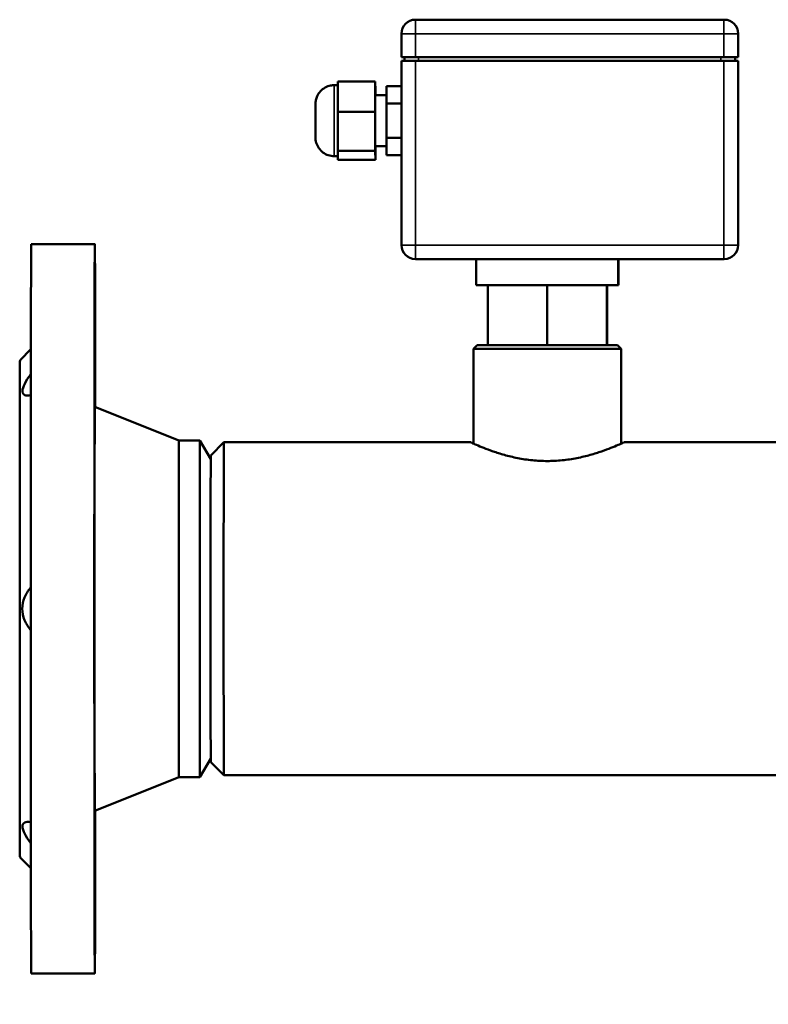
# Model space of a CAD drawing. Header units: millimetres. Extents: x -1252 to 7038, y -1657 to 2073.
# Tile 32 of 54: x 5079 to 5279, y 464 to 727. Entities that reach past the tile are written whole.
import ezdxf

# ---------------------------------------------------------------- set-up
doc = ezdxf.new("R2010")
doc.units = ezdxf.units.MM
doc.layers.add('Видимые тонкие (ГОСТ)', color=7, linetype='Continuous', lineweight=35)
doc.layers.add('Видимый контур (ГОСТ)', color=7, linetype='Continuous', lineweight=50)

msp = doc.modelspace()

# ---------------------------------------------------------------- linework, layer by layer
at = {"layer": 'Видимые тонкие (ГОСТ)'}
for p, q in [((5184.44, 723.75), (5180.7, 723.75)), ((5184.44, 717.5), (5184.44, 723.75)), ((5184.44, 723.75), (5266.94, 723.75)), ((5270.7, 723.75), (5266.94, 723.75)), ((5266.94, 717.5), (5266.94, 723.75)), ((5270.7, 717.5), (5270.7, 723.75)), ((5270.7, 723.75), (5270.77, 723.75)), ((5270.77, 717.5), (5270.77, 723.75)), ((5184.44, 667.25), (5184.44, 716.5)), ((5185.23, 716.5), (5185.23, 717.5)), ((5266.15, 717.5), (5266.15, 716.5)), ((5266.94, 716.5), (5266.94, 667.25)), ((5269.91, 716.5), (5269.91, 717.5)), ((5269.98, 717.5), (5269.98, 716.5)), ((5270.7, 667.25), (5270.7, 716.5)), ((5270.77, 716.5), (5270.77, 667.25)), ((5180.7, 667.25), (5184.44, 667.25)), ((5266.94, 667.25), (5184.44, 667.25)), ((5266.94, 667.25), (5270.7, 667.25)), ((5270.77, 667.25), (5270.7, 667.25))]:
    msp.add_line(p, q, dxfattribs=at)
for centre, major_axis, ratio, start_param, end_param in [((5184.45, 723.75), (0, 3.75), 0.001398, 0, 1.570796), ((5266.95, 723.75), (0, 3.75), 0.001398, 0, 1.570796), ((5266.95, 723.75), (0, 3.75), 0.999999, 4.712389, 6.283185), ((5267.02, 723.75), (0, 3.75), 0.999999, 4.712389, 6.283185), ((5162.73, 700.5), (0, -9.5), 0.001398, 3.141593, 6.283185), ((5184.45, 667.25), (0, -3.75), 0.001398, 4.712389, 6.283185), ((5266.95, 667.25), (0, -3.75), 0.001398, 4.712389, 6.283185), ((5266.95, 667.25), (0, -3.75), 0.999999, 0, 1.570796), ((5267.02, 667.25), (0, -3.75), 0.999999, 0, 1.570796)]:
    msp.add_ellipse(centre, major_axis=major_axis, ratio=ratio, start_param=start_param, end_param=end_param, dxfattribs=at)
at = {"layer": 'Видимый контур (ГОСТ)'}
for p, q in [((5266.95, 727.5), (5184.45, 727.5)), ((5267.02, 727.5), (5266.95, 727.5)), ((5180.7, 717.5), (5180.7, 723.75)), ((5270.77, 717.5), (5270.77, 723.75)), ((5184.44, 717.5), (5180.7, 717.5)), ((5180.7, 716.5), (5184.44, 716.5)), ((5180.7, 667.25), (5180.7, 716.5)), ((5181.49, 717.5), (5181.49, 716.5)), ((5184.44, 717.5), (5266.94, 717.5)), ((5266.94, 716.5), (5184.44, 716.5)), ((5270.7, 717.5), (5266.94, 717.5)), ((5266.94, 716.5), (5270.7, 716.5)), ((5269.98, 717.5), (5269.98, 716.5)), ((5270.7, 717.5), (5270.77, 717.5)), ((5270.77, 716.5), (5270.7, 716.5)), ((5270.77, 667.25), (5270.77, 716.5)), ((5163.72, 706.92), (5163.73, 710.96)), ((5173.73, 710.96), (5163.73, 710.96)), ((5173.73, 710.96), (5173.72, 702.88)), ((5173.74, 708.58), (5173.73, 710.96)), ((5163.73, 710), (5162.73, 710)), ((5173.74, 707.28), (5173.74, 708.58)), ((5176.72, 705.12), (5176.73, 709.74)), ((5180.7, 709.74), (5176.73, 709.74)), ((5163.72, 702.88), (5163.72, 706.92)), ((5176.73, 707.28), (5173.73, 707.28)), ((5180.7, 705.12), (5176.72, 705.12)), ((5176.72, 695.88), (5176.72, 705.12)), ((5173.72, 702.88), (5163.72, 702.88)), ((5163.72, 697.65), (5163.72, 702.88)), ((5173.72, 702.88), (5173.72, 692.42)), ((5163.72, 692.42), (5163.72, 697.65)), ((5180.7, 695.88), (5176.72, 695.88)), ((5176.73, 691.26), (5176.72, 695.88)), ((5173.72, 692.42), (5163.72, 692.42)), ((5163.73, 691.23), (5163.72, 692.42)), ((5173.72, 692.42), (5173.74, 690.03)), ((5176.73, 693.72), (5173.73, 693.72)), ((5173.74, 690.03), (5173.74, 693.72)), ((5163.73, 691), (5162.73, 691)), ((5163.74, 690.03), (5163.73, 691.23)), ((5173.74, 690.03), (5163.74, 690.03)), ((5180.7, 691.26), (5176.73, 691.26)), ((5081.73, 667.5), (5098.73, 667.5)), ((5184.45, 663.5), (5266.95, 663.5)), ((5200.7, 663.5), (5200.7, 656.5)), ((5238.7, 663.5), (5238.7, 656.5)), ((5238.77, 663.5), (5238.77, 656.5)), ((5266.95, 663.5), (5267.02, 663.5)), ((5238.7, 656.5), (5200.7, 656.5)), ((5203.78, 656.5), (5203.78, 640.5)), ((5219.71, 656.5), (5219.71, 640.5)), ((5235.66, 656.5), (5235.66, 640.5)), ((5235.68, 656.5), (5235.68, 640.5)), ((5238.77, 656.5), (5238.7, 656.5)), ((5200.98, 640.5), (5199.98, 639.5)), ((5200.98, 640.5), (5238.48, 640.5)), ((5238.48, 640.5), (5239.48, 639.5)), ((5078.73, 636.5), (5081.64, 639.4)), ((5239.48, 639.5), (5199.98, 639.5)), ((5199.98, 614.16), (5199.98, 639.5)), ((5239.48, 614.16), (5239.48, 639.5)), ((5121.23, 615), (5098.73, 624)), ((5121.23, 615), (5126.85, 615)), ((5129.72, 610.02), (5126.85, 615)), ((5129.73, 611), (5133.23, 614.5)), ((5199.23, 614.5), (5133.23, 614.5)), ((5303.46, 614.5), (5240.23, 614.5)), ((5129.72, 529.98), (5126.85, 525)), ((5129.73, 529), (5133.23, 525.5)), ((5121.23, 525), (5098.73, 516)), ((5121.23, 525), (5126.85, 525)), ((5303.46, 525.5), (5133.23, 525.5)), ((5078.73, 503.5), (5081.64, 500.6)), ((5081.73, 472.5), (5098.73, 472.5))]:
    msp.add_line(p, q, dxfattribs=at)
for centre, start, end in [((5184.45, 723.75), 90, 180), ((5267.02, 723.75), 0, 90), ((5184.45, 667.25), 180, 270), ((5267.02, 667.25), 270, 0)]:
    msp.add_arc(centre, 3.75, start, end, dxfattribs=at)
for centre, major_axis, start_param, end_param in [((5173.73, 700.5), (0, -6.78), 3.141593, 6.283185), ((5173.73, 700.5), (0, -6.78), 3.141593, 6.283185), ((5098.73, 570), (0, 97.5), 5.298806, 10.409157), ((5081.73, 570), (0, 97.5), 0, 3.141593), ((5078.73, 570), (0, 66.5), 0.001398, 3.140195), ((5098.73, 570), (0, 54), 6.282626, 9.425337), ((5121.23, 570), (0, 45), 0, 3.141593), ((5126.85, 570), (0, 45), 6.280764, 9.4272), ((5133.23, 570), (0, -44.5), 3.141593, 6.283185), ((5129.73, 570), (0, -41), 3.142991, 6.281787)]:
    msp.add_ellipse(centre, major_axis=major_axis, ratio=0.001398, start_param=start_param, end_param=end_param, dxfattribs=at)
for centre, major_axis in [((5098.68, 635.99), (0, 9)), ((5098.79, 635.99), (0, 9)), ((5098.63, 570), (0, -9)), ((5098.68, 504.01), (0, -9)), ((5098.79, 504.01), (0, -9))]:
    msp.add_ellipse(centre, major_axis=major_axis, ratio=0.001398, dxfattribs=at)
for points, knots in [([(5162.73, 691), (5162.19, 691), (5161.65, 691.09), (5160.63, 691.43), (5160.15, 691.69), (5159.3, 692.33), (5158.92, 692.72), (5158.32, 693.59), (5158.09, 694.08), (5157.86, 694.84), (5157.81, 695.1), (5157.76, 695.48), (5157.75, 695.6), (5157.74, 695.73), (5157.74, 695.76), (5157.74, 695.8), (5157.74, 695.82), (5157.74, 695.85), (5157.74, 695.87), (5157.73, 695.9), (5157.73, 695.91), (5157.73, 695.94), (5157.73, 695.96), (5157.73, 696.02), (5157.73, 696.06), (5157.73, 696.27), (5157.73, 696.53), (5157.73, 697.19), (5157.73, 697.57), (5157.73, 698.39), (5157.73, 698.84), (5157.73, 699.77), (5157.73, 700.26), (5157.73, 701.22), (5157.73, 701.7), (5157.73, 702.59), (5157.73, 703.01), (5157.73, 703.75), (5157.73, 704.08), (5157.73, 704.59), (5157.73, 704.78), (5157.73, 704.94), (5157.73, 704.97), (5157.73, 705.02), (5157.73, 705.04), (5157.73, 705.07), (5157.73, 705.08), (5157.73, 705.12), (5157.74, 705.14), (5157.74, 705.2), (5157.74, 705.23), (5157.74, 705.3), (5157.74, 705.33), (5157.75, 705.42), (5157.76, 705.48), (5157.78, 705.68), (5157.8, 705.82), (5157.9, 706.33), (5158.01, 706.69), (5158.38, 707.51), (5158.68, 707.97), (5159.39, 708.75), (5159.81, 709.09), (5160.74, 709.61), (5161.25, 709.8), (5162.09, 709.97), (5162.41, 710), (5162.73, 710)], [0, 0, 0, 0, 0.162146, 0.162146, 0.321364, 0.321364, 0.480686, 0.480686, 0.640003, 0.640003, 0.71879, 0.71879, 0.753557, 0.753557, 0.762806, 0.762806, 0.768754, 0.768754, 0.777664, 0.777664, 0.78789, 0.78789, 0.807322, 0.807322, 0.86551, 0.86551, 1.043001, 1.043001, 1.194525, 1.194525, 1.338934, 1.338934, 1.482918, 1.482918, 1.62676, 1.62676, 1.770627, 1.770627, 1.914724, 1.914724, 2.059725, 2.059725, 2.098085, 2.098085, 2.126849, 2.126849, 2.13765, 2.13765, 2.151235, 2.151235, 2.162322, 2.162322, 2.172102, 2.172102, 2.190313, 2.190313, 2.233443, 2.233443, 2.345372, 2.345372, 2.503757, 2.503757, 2.663081, 2.663081, 2.822399, 2.822399, 2.919338, 2.919338, 2.919338, 2.919338]), ([(5081.62, 627.1), (5081.57, 627.09), (5081.53, 627.08), (5080.91, 626.96), (5080.36, 626.96), (5079.6, 627.32), (5079.39, 627.68), (5079.39, 628.71), (5079.6, 629.4), (5080.37, 630.94), (5080.92, 631.79), (5081.54, 632.64), (5081.58, 632.7), (5081.63, 632.77)], [4.433584, 4.433584, 4.433584, 4.433584, 4.459398, 4.459398, 4.767026, 4.767026, 5.074653, 5.074653, 5.382281, 5.382281, 5.689909, 5.689909, 5.714403, 5.714403, 5.714403, 5.714403]), ([(5199.23, 614.5), (5199.24, 614.5), (5199.36, 614.44), (5199.73, 614.28), (5199.85, 614.22), (5199.98, 614.16)], [-9.4237604, -9.4237604, -9.4237604, -9.4237604, -9.0314737, -9.0314737, -8.8855114, -8.8855114, -8.8855114, -8.8855114]), ([(5240.23, 614.5), (5240.23, 614.5), (5240.1, 614.44), (5239.57, 614.2), (5239.17, 614.02), (5238.11, 613.57), (5237.46, 613.29), (5235.96, 612.7), (5235.11, 612.38), (5233.31, 611.76), (5232.29, 611.44), (5230.07, 610.82), (5228.87, 610.53), (5226.35, 610.03), (5225.03, 609.83), (5222.36, 609.56), (5221.02, 609.5), (5219.7, 609.5), (5218.39, 609.5), (5217.05, 609.56), (5214.38, 609.83), (5213.07, 610.03), (5210.55, 610.53), (5209.35, 610.82), (5207.13, 611.44), (5206.12, 611.76), (5204.32, 612.38), (5203.48, 612.7), (5201.98, 613.29), (5201.33, 613.57), (5200.28, 614.02), (5199.88, 614.2), (5199.36, 614.44), (5199.23, 614.5), (5199.23, 614.5)], [-3.141253, -3.141253, -3.141253, -3.141253, -2.748967, -2.748967, -2.35668, -2.35668, -1.964393, -1.964393, -1.572107, -1.572107, -1.17908, -1.17908, -0.786053, -0.786053, -0.393027, -0.393027, 0, 0, 0, 0.393027, 0.393027, 0.786053, 0.786053, 1.17908, 1.17908, 1.572107, 1.572107, 1.964393, 1.964393, 2.35668, 2.35668, 2.748967, 2.748967, 3.141253, 3.141253, 3.141253, 3.141253]), ([(5081.6, 564.31), (5081.54, 564.37), (5081.49, 564.43), (5080.86, 565.17), (5080.32, 566.01), (5079.55, 567.92), (5079.34, 568.97), (5079.34, 571.03), (5079.55, 572.08), (5080.32, 573.99), (5080.86, 574.83), (5081.49, 575.57), (5081.54, 575.63), (5081.6, 575.69)], [4.430803, 4.430803, 4.430803, 4.430803, 4.459398, 4.459398, 4.767026, 4.767026, 5.074653, 5.074653, 5.382281, 5.382281, 5.689909, 5.689909, 5.718503, 5.718503, 5.718503, 5.718503]), ([(5081.63, 507.23), (5081.58, 507.3), (5081.54, 507.36), (5080.92, 508.21), (5080.37, 509.06), (5079.6, 510.6), (5079.39, 511.29), (5079.39, 512.32), (5079.6, 512.68), (5080.36, 513.04), (5080.91, 513.04), (5081.53, 512.92), (5081.57, 512.91), (5081.62, 512.9)], [4.434904, 4.434904, 4.434904, 4.434904, 4.459398, 4.459398, 4.767026, 4.767026, 5.074653, 5.074653, 5.382281, 5.382281, 5.689909, 5.689909, 5.715723, 5.715723, 5.715723, 5.715723])]:
    msp.add_open_spline(points, degree=3, knots=knots, dxfattribs=at)

doc.saveas('drawing.dxf')
